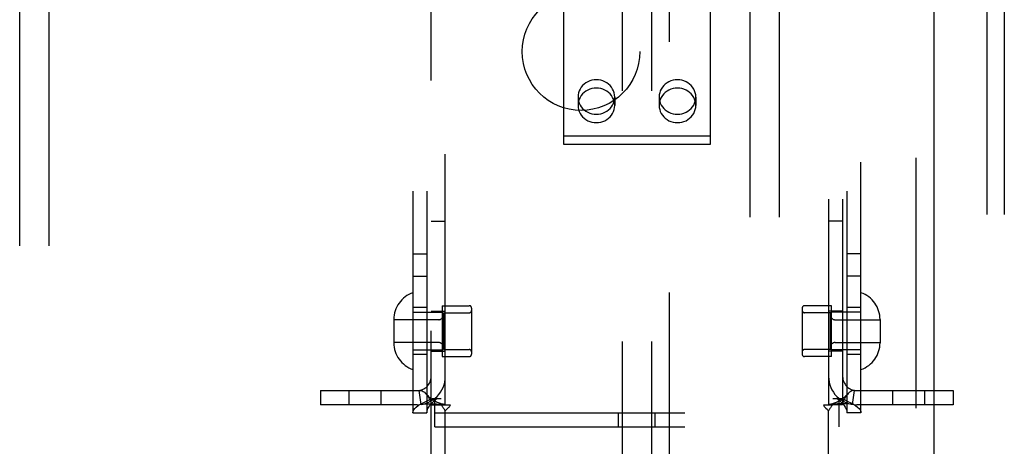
# Model space of a CAD drawing. Header units: inches. Extents: x 0 to 193, y 0 to 125.
# Tile 37 of 99: x 86.96 to 91.15, y 61.3 to 63.12. Entities that reach past the tile are written whole.
import ezdxf

# ---------------------------------------------------------------- set-up
doc = ezdxf.new("R2010")
doc.units = ezdxf.units.IN
doc.header["$LTSCALE"] = 10.63801
doc.header["$MEASUREMENT"] = 0
doc.linetypes.add('HIDDEN', pattern=[0.2, 0.1, -0.1])
for name, color, linetype in [('DEFAULT_2', 8, 'HIDDEN'), ('EXD_ENCLOSURE_DOOR_ASSEMBLY', 7, 'CONTINUOUS'), ('EXD_ENCLOSURE_SUBPANEL', 7, 'CONTINUOUS')]:
    doc.layers.add(name, color=color, linetype=linetype)

msp = doc.modelspace()

# ---------------------------------------------------------------- linework, layer by layer
at = {"layer": 'DEFAULT_2', "color": 8, "linetype": 'HIDDEN'}
for p, q in [((89.7218, 78.9778), (89.7218, 46.9818)), ((89.5218, 66.0038), (89.5218, 60.7538)), ((89.6468, 66.0038), (89.6468, 60.7538)), ((91.0718, 65.4798), (91.0718, 60.4798)), ((91.1468, 65.4798), (91.1468, 60.4798)), ((88.7093, 60.7298), (88.7093, 65.2298)), ((88.6313, 64.5138), (88.6313, 61.4458)), ((88.6913, 64.5138), (88.6913, 61.4458)), ((90.4773, 64.5138), (90.4773, 61.4458)), ((90.5373, 61.4458), (90.5373, 64.5138)), ((88.7693, 61.4798), (88.7693, 64.4798)), ((90.3993, 64.4798), (90.3993, 61.4798)), ((90.4593, 64.4798), (90.4593, 61.4798)), ((86.9593, 57.9001), (86.9593, 64.1679)), ((87.0843, 57.9001), (87.0843, 64.1679)), ((89.2718, 63.5264), (89.2718, 62.5867)), ((89.8968, 62.5867), (89.8968, 63.5264)), ((89.3338, 62.7867), (89.3338, 62.7512)), ((89.4898, 62.7867), (89.4898, 62.7512)), ((89.6788, 62.7867), (89.6788, 62.7512)), ((89.8348, 62.7867), (89.8348, 62.7512)), ((89.2718, 62.6223), (89.8968, 62.6223)), ((89.2718, 62.5867), (89.8968, 62.5867)), ((88.7093, 62.2598), (88.7693, 62.2598)), ((90.4593, 62.2598), (90.3993, 62.2598)), ((88.6313, 62.1208), (88.6913, 62.1208)), ((90.5373, 62.1208), (90.4773, 62.1208)), ((88.6313, 62.0258), (88.6913, 62.0258)), ((90.5373, 62.0258), (90.4773, 62.0258)), ((88.6913, 61.8923), (88.6313, 61.8923)), ((88.7563, 61.9003), (88.8713, 61.9003)), ((88.7563, 61.9003), (88.7563, 61.6843)), ((90.4123, 61.9003), (90.2973, 61.9003)), ((90.4123, 61.6843), (90.4123, 61.9003)), ((90.5373, 61.8923), (90.4773, 61.8923)), ((88.6313, 61.8723), (88.7563, 61.8723)), ((88.7093, 61.8768), (88.7693, 61.8768)), ((88.7613, 61.8703), (88.8713, 61.8703)), ((88.7613, 61.8703), (88.7613, 61.7143)), ((88.8813, 61.8903), (88.8813, 61.6943)), ((90.2873, 61.8903), (90.2873, 61.6943)), ((90.4073, 61.8703), (90.2973, 61.8703)), ((90.4593, 61.8768), (90.3993, 61.8768)), ((90.4073, 61.7143), (90.4073, 61.8703)), ((90.5373, 61.8723), (90.4123, 61.8723)), ((88.5503, 61.8418), (88.5503, 61.7428)), ((88.7413, 61.8408), (88.5503, 61.8408)), ((90.4273, 61.8408), (90.6183, 61.8408)), ((90.6183, 61.8418), (90.6183, 61.7428)), ((88.7413, 61.7438), (88.5503, 61.7438)), ((90.4273, 61.7438), (90.6183, 61.7438)), ((88.6313, 61.7123), (88.7563, 61.7123)), ((88.6913, 61.6923), (88.6313, 61.6923)), ((88.7093, 61.7078), (88.7693, 61.7078)), ((88.7563, 61.6843), (88.8713, 61.6843)), ((88.7613, 61.7143), (88.8713, 61.7143)), ((90.4073, 61.7143), (90.2973, 61.7143)), ((90.4123, 61.6843), (90.2973, 61.6843)), ((90.4593, 61.7078), (90.3993, 61.7078)), ((90.5373, 61.7123), (90.4123, 61.7123)), ((90.5373, 61.6923), (90.4773, 61.6923)), ((88.2393, 61.5398), (88.6493, 61.5398)), ((88.2393, 61.5398), (88.2393, 61.4798)), ((88.3601, 61.4798), (88.3601, 61.5398)), ((88.4961, 61.4798), (88.4961, 61.5398)), ((88.6671, 61.4811), (88.6582, 61.5405)), ((90.5015, 61.4811), (90.5104, 61.5405)), ((90.5193, 61.5398), (90.9293, 61.5398)), ((90.6726, 61.4798), (90.6726, 61.5398)), ((90.8086, 61.4798), (90.8086, 61.5398)), ((90.9293, 61.5398), (90.9293, 61.4798)), ((88.6493, 61.4798), (88.2393, 61.4798)), ((88.7093, 61.4798), (88.751, 61.4798)), ((88.7143, 61.5058), (88.7513, 61.5058)), ((88.7248, 61.3858), (88.7248, 61.5058)), ((88.751, 61.4798), (88.7902, 61.4798)), ((90.3785, 61.4798), (90.4176, 61.4798)), ((90.4173, 61.5058), (90.4544, 61.5058)), ((90.4593, 61.4798), (90.4176, 61.4798)), ((90.4438, 61.3858), (90.4438, 61.5058)), ((90.9293, 61.4798), (90.5193, 61.4798)), ((88.6313, 61.4458), (88.6913, 61.4458)), ((88.7248, 61.4458), (90.4438, 61.4458)), ((88.7693, 60.6048), (88.7693, 61.4536)), ((89.5063, 61.3858), (89.5063, 61.4458)), ((89.6623, 61.3858), (89.6623, 61.4458)), ((90.3993, 60.6048), (90.3993, 61.4536)), ((90.5373, 61.4458), (90.4773, 61.4458)), ((88.7248, 61.3858), (90.4438, 61.3858))]:
    msp.add_line(p, q, dxfattribs=at)
for points in [[(89.4898, 62.7867), (89.4892, 62.7956), (89.4876, 62.8043), (89.4847, 62.8127), (89.4809, 62.8208), (89.476, 62.8284), (89.4702, 62.8354), (89.4635, 62.8416), (89.4561, 62.8471), (89.4481, 62.8516), (89.4395, 62.8553), (89.4305, 62.8579), (89.4212, 62.8595), (89.4118, 62.86), (89.4024, 62.8595), (89.3932, 62.8579), (89.3842, 62.8553), (89.3756, 62.8516), (89.3675, 62.8471), (89.3601, 62.8416), (89.3534, 62.8354), (89.3476, 62.8284), (89.3428, 62.8208), (89.3389, 62.8127), (89.3361, 62.8043), (89.3344, 62.7956), (89.3338, 62.7867)], [(89.8348, 62.7867), (89.8342, 62.7956), (89.8326, 62.8043), (89.8297, 62.8127), (89.8259, 62.8208), (89.821, 62.8284), (89.8152, 62.8354), (89.8085, 62.8416), (89.8011, 62.8471), (89.7931, 62.8516), (89.7845, 62.8553), (89.7755, 62.8579), (89.7662, 62.8595), (89.7568, 62.86), (89.7474, 62.8595), (89.7382, 62.8579), (89.7292, 62.8553), (89.7206, 62.8516), (89.7125, 62.8471), (89.7051, 62.8416), (89.6984, 62.8354), (89.6926, 62.8284), (89.6878, 62.8208), (89.6839, 62.8127), (89.6811, 62.8043), (89.6794, 62.7956), (89.6788, 62.7867)], [(89.4898, 62.7512), (89.4892, 62.7601), (89.4876, 62.7687), (89.4847, 62.7772), (89.4809, 62.7852), (89.476, 62.7928), (89.4702, 62.7998), (89.4635, 62.806), (89.4561, 62.8115), (89.4481, 62.8161), (89.4395, 62.8197), (89.4305, 62.8223), (89.4212, 62.8239), (89.4118, 62.8245), (89.4024, 62.8239), (89.3932, 62.8223), (89.3842, 62.8197), (89.3756, 62.8161), (89.3675, 62.8115), (89.3601, 62.806), (89.3534, 62.7998), (89.3476, 62.7928), (89.3428, 62.7852), (89.3389, 62.7772), (89.3361, 62.7687), (89.3344, 62.7601), (89.3338, 62.7512)], [(89.8348, 62.7512), (89.8342, 62.7601), (89.8326, 62.7687), (89.8297, 62.7772), (89.8259, 62.7852), (89.821, 62.7928), (89.8152, 62.7998), (89.8085, 62.806), (89.8011, 62.8115), (89.7931, 62.8161), (89.7845, 62.8197), (89.7755, 62.8223), (89.7662, 62.8239), (89.7568, 62.8245), (89.7474, 62.8239), (89.7382, 62.8223), (89.7292, 62.8197), (89.7206, 62.8161), (89.7125, 62.8115), (89.7051, 62.806), (89.6984, 62.7998), (89.6926, 62.7928), (89.6878, 62.7852), (89.6839, 62.7772), (89.6811, 62.7687), (89.6794, 62.7601), (89.6788, 62.7512)], [(89.3338, 62.7867), (89.3344, 62.7779), (89.3361, 62.7692), (89.3389, 62.7608), (89.3428, 62.7527), (89.3476, 62.7451), (89.3534, 62.7381), (89.3601, 62.7319), (89.3675, 62.7264), (89.3756, 62.7219), (89.3842, 62.7182), (89.3932, 62.7156), (89.4024, 62.714), (89.4118, 62.7135), (89.4212, 62.714), (89.4305, 62.7156), (89.4395, 62.7182), (89.4481, 62.7219), (89.4561, 62.7264), (89.4635, 62.7319), (89.4702, 62.7381), (89.476, 62.7451), (89.4809, 62.7527), (89.4847, 62.7608), (89.4876, 62.7692), (89.4892, 62.7779), (89.4898, 62.7867)], [(89.6788, 62.7867), (89.6794, 62.7779), (89.6811, 62.7692), (89.6839, 62.7608), (89.6878, 62.7527), (89.6926, 62.7451), (89.6984, 62.7381), (89.7051, 62.7319), (89.7125, 62.7264), (89.7206, 62.7219), (89.7292, 62.7182), (89.7382, 62.7156), (89.7474, 62.714), (89.7568, 62.7135), (89.7662, 62.714), (89.7755, 62.7156), (89.7845, 62.7182), (89.7931, 62.7219), (89.8011, 62.7264), (89.8085, 62.7319), (89.8152, 62.7381), (89.821, 62.7451), (89.8259, 62.7527), (89.8297, 62.7608), (89.8326, 62.7692), (89.8342, 62.7779), (89.8348, 62.7867)], [(89.3338, 62.7512), (89.3344, 62.7423), (89.3361, 62.7336), (89.3389, 62.7252), (89.3428, 62.7171), (89.3476, 62.7095), (89.3534, 62.7026), (89.3601, 62.6963), (89.3675, 62.6909), (89.3756, 62.6863), (89.3842, 62.6826), (89.3932, 62.68), (89.4024, 62.6784), (89.4118, 62.6779), (89.4212, 62.6784), (89.4305, 62.68), (89.4395, 62.6826), (89.4481, 62.6863), (89.4561, 62.6909), (89.4635, 62.6963), (89.4702, 62.7026), (89.476, 62.7095), (89.4809, 62.7171), (89.4847, 62.7252), (89.4876, 62.7336), (89.4892, 62.7423), (89.4898, 62.7512)], [(89.6788, 62.7512), (89.6794, 62.7423), (89.6811, 62.7336), (89.6839, 62.7252), (89.6878, 62.7171), (89.6926, 62.7095), (89.6984, 62.7026), (89.7051, 62.6963), (89.7125, 62.6909), (89.7206, 62.6863), (89.7292, 62.6826), (89.7382, 62.68), (89.7474, 62.6784), (89.7568, 62.6779), (89.7662, 62.6784), (89.7755, 62.68), (89.7845, 62.6826), (89.7931, 62.6863), (89.8011, 62.6909), (89.8085, 62.6963), (89.8152, 62.7026), (89.821, 62.7095), (89.8259, 62.7171), (89.8297, 62.7252), (89.8326, 62.7336), (89.8342, 62.7423), (89.8348, 62.7512)], [(88.6582, 61.5405), (88.6617, 61.5406), (88.6658, 61.54), (88.6704, 61.5385), (88.6753, 61.5359), (88.6803, 61.5324), (88.6852, 61.528), (88.6893, 61.5237)], [(88.7663, 61.4804), (88.7632, 61.481), (88.7598, 61.4816), (88.7562, 61.4825), (88.7525, 61.4835), (88.7487, 61.4847), (88.7447, 61.486), (88.7407, 61.4875), (88.7366, 61.4892), (88.7325, 61.4911), (88.7284, 61.4931), (88.7243, 61.4954), (88.7202, 61.4978), (88.7161, 61.5004), (88.712, 61.5032), (88.7079, 61.5063), (88.7039, 61.5095), (88.6999, 61.513), (88.6959, 61.5168), (88.692, 61.5208), (88.6893, 61.5237)], [(88.6893, 61.5237), (88.6898, 61.5231), (88.6942, 61.5177), (88.6983, 61.5117), (88.7019, 61.5053), (88.7051, 61.4986), (88.7074, 61.4919), (88.7088, 61.4856), (88.7093, 61.4798)], [(90.4793, 61.5237), (90.4766, 61.5207), (90.4726, 61.5167), (90.4686, 61.5129), (90.4646, 61.5094), (90.4606, 61.5061), (90.4565, 61.5031), (90.4524, 61.5003), (90.4483, 61.4977), (90.4441, 61.4952), (90.4399, 61.493), (90.4358, 61.4909), (90.4317, 61.4891), (90.4276, 61.4874), (90.4236, 61.4859), (90.4196, 61.4845), (90.4158, 61.4834), (90.4121, 61.4824), (90.4086, 61.4816), (90.4053, 61.4809), (90.4022, 61.4804), (90.4011, 61.4803)], [(90.4793, 61.5237), (90.4788, 61.5231), (90.4744, 61.5177), (90.4704, 61.5117), (90.4667, 61.5053), (90.4636, 61.4986), (90.4612, 61.4919), (90.4598, 61.4856), (90.4593, 61.4798)], [(90.5104, 61.5405), (90.5069, 61.5406), (90.5029, 61.54), (90.4983, 61.5385), (90.4934, 61.5359), (90.4884, 61.5324), (90.4834, 61.528), (90.4793, 61.5237)], [(88.6313, 61.4458), (88.6323, 61.4518), (88.6351, 61.4578), (88.6398, 61.4638), (88.6462, 61.4698), (88.6542, 61.4758), (88.6639, 61.4818), (88.6748, 61.4878), (88.687, 61.4938), (88.7002, 61.4998), (88.7143, 61.5058)], [(88.6671, 61.4811), (88.6756, 61.4821), (88.6846, 61.4828), (88.6936, 61.4831), (88.7023, 61.4833), (88.7105, 61.4833), (88.7182, 61.4832), (88.7252, 61.483), (88.7317, 61.4828), (88.7378, 61.4826), (88.7436, 61.4823), (88.749, 61.4819), (88.7541, 61.4816), (88.7585, 61.4812), (88.7623, 61.4809), (88.7653, 61.4806), (88.7669, 61.4804)], [(88.6913, 61.4458), (88.6918, 61.4518), (88.6932, 61.4578), (88.6955, 61.4638), (88.6987, 61.4698), (88.7028, 61.4758), (88.7076, 61.4818), (88.7131, 61.4878), (88.7192, 61.4938), (88.7258, 61.4998), (88.7328, 61.5058)], [(88.751, 61.4798), (88.7532, 61.4774), (88.7551, 61.4752), (88.7567, 61.473), (88.7582, 61.471), (88.7595, 61.469), (88.7608, 61.467)], [(88.7663, 61.4804), (88.7675, 61.4803), (88.7689, 61.48), (88.7693, 61.4798)], [(88.7902, 61.4798), (88.7896, 61.4775), (88.7887, 61.4751), (88.7874, 61.4727), (88.7858, 61.4703), (88.7841, 61.4683), (88.7823, 61.4663), (88.7802, 61.4644)], [(90.3785, 61.4798), (90.379, 61.4775), (90.3799, 61.4751), (90.3812, 61.4726), (90.3828, 61.4703), (90.3845, 61.4683), (90.3864, 61.4663), (90.3884, 61.4644), (90.3929, 61.4603)], [(90.4011, 61.4803), (90.3998, 61.48), (90.3993, 61.4798)], [(90.5015, 61.4811), (90.493, 61.4821), (90.4841, 61.4828), (90.4751, 61.4831), (90.4663, 61.4833), (90.4581, 61.4833), (90.4505, 61.4832), (90.4435, 61.483), (90.437, 61.4828), (90.4308, 61.4826), (90.4251, 61.4823), (90.4196, 61.4819), (90.4146, 61.4816), (90.4101, 61.4812), (90.4063, 61.4809), (90.4033, 61.4806), (90.4017, 61.4804)], [(90.4176, 61.4798), (90.4154, 61.4774), (90.4136, 61.4752), (90.4119, 61.473), (90.4104, 61.471), (90.4091, 61.469), (90.4079, 61.467), (90.4054, 61.4629)], [(90.4359, 61.5058), (90.4429, 61.4998), (90.4495, 61.4938), (90.4556, 61.4878), (90.4611, 61.4818), (90.4659, 61.4758), (90.4699, 61.4698), (90.4731, 61.4638), (90.4754, 61.4578), (90.4768, 61.4518), (90.4773, 61.4458)], [(90.4544, 61.5058), (90.4684, 61.4998), (90.4816, 61.4938), (90.4938, 61.4878), (90.5048, 61.4818), (90.5144, 61.4758), (90.5225, 61.4698), (90.5289, 61.4638), (90.5336, 61.4578), (90.5364, 61.4518), (90.5373, 61.4458)], [(88.7608, 61.467), (88.7633, 61.4629), (88.7647, 61.4606), (88.7662, 61.4582), (88.7678, 61.4559), (88.7693, 61.4536)], [(88.7802, 61.4644), (88.7758, 61.4603), (88.7735, 61.4582), (88.7713, 61.4559), (88.7693, 61.4536)], [(90.3929, 61.4603), (90.3952, 61.4582), (90.3973, 61.456), (90.3993, 61.4536)], [(90.4054, 61.4629), (90.404, 61.4606), (90.4024, 61.4582), (90.4009, 61.4559), (90.3993, 61.4536)]]:
    msp.add_lwpolyline(points, dxfattribs=at)
for centre, radius, start, end in [((88.6703, 61.8418), 0.12, 108.9656, 180), ((90.4983, 61.8418), 0.12, 0, 71.0344), ((88.8713, 61.8903), 0.01, 0, 90), ((90.2973, 61.8903), 0.01, 90, 180), ((88.7413, 61.8608), 0.02, 270, 360), ((88.8713, 61.8803), 0.01, 270, 360), ((90.2973, 61.8803), 0.01, 180, 270), ((90.4273, 61.8608), 0.02, 180, 270), ((88.6703, 61.7428), 0.12, 180, 251.0344), ((88.7413, 61.7238), 0.02, 0, 90), ((90.4273, 61.7238), 0.02, 90, 180), ((90.4983, 61.7428), 0.12, 288.9656, 360), ((88.8713, 61.7043), 0.01, 0, 90), ((88.8713, 61.6943), 0.01, 270, 360), ((90.2973, 61.7043), 0.01, 90, 180), ((90.2973, 61.6943), 0.01, 180, 270), ((88.6493, 61.5998), 0.12, 270, 360), ((88.6493, 61.5998), 0.06, 270, 360), ((90.5193, 61.5998), 0.12, 180, 270), ((90.5193, 61.5998), 0.06, 180, 270)]:
    msp.add_arc(centre, radius, start, end, dxfattribs=at)
at = {"layer": 'EXD_ENCLOSURE_DOOR_ASSEMBLY', "color": 8, "linetype": 'HIDDEN'}
msp.add_line((90.7718, 50.8273), (90.7718, 75.1373), dxfattribs=at)
at = {"layer": 'EXD_ENCLOSURE_DOOR_ASSEMBLY', "color": 3, "linetype": 'Continuous'}
msp.add_line((90.8468, 74.9823), (90.8468, 50.9823), dxfattribs=at)
at = {"layer": 'EXD_ENCLOSURE_SUBPANEL', "color": 8, "linetype": 'HIDDEN'}
for p, q in [((90.0656, 49.5108), (90.0656, 76.4488)), ((90.1906, 49.5108), (90.1906, 76.4488))]:
    msp.add_line(p, q, dxfattribs=at)
msp.add_circle((89.3468, 62.9798), 0.25, dxfattribs=at)

doc.saveas('drawing.dxf')
